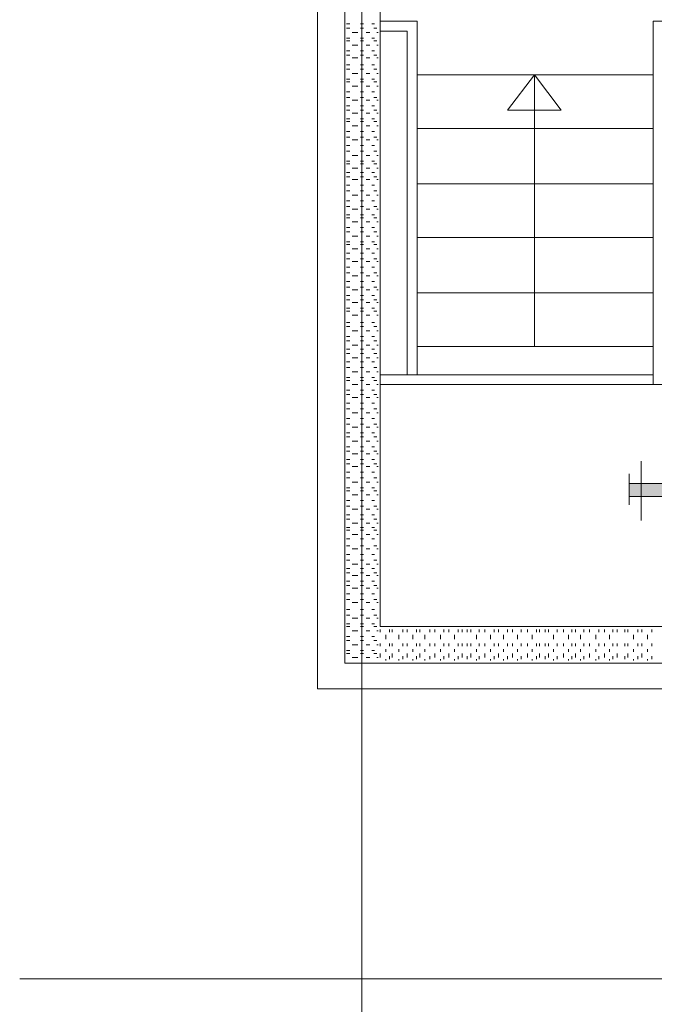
# Model space of a CAD drawing. Header units: metres. Extents: x -120 to -9, y 63 to 139.
# Tile 2 of 44: x -113.64 to -110.13, y 98.53 to 103.97. Entities that reach past the tile are written whole.
import ezdxf

# ---------------------------------------------------------------- set-up
doc = ezdxf.new("R2010")
doc.units = ezdxf.units.M
doc.header["$MEASUREMENT"] = 0
doc.layers.add('Level 1', color=1, linetype='Continuous', lineweight=0)

msp = doc.modelspace()

# ---------------------------------------------------------------- linework, layer by layer
at = {"layer": 'Level 1', "color": 11, "linetype": 'Continuous', "lineweight": 0}
for p, q in [((-111.745, 120.3835), (-111.745, 93.6647)), ((-113.6356, 98.6725), (-14.0965, 98.6725))]:
    msp.add_line(p, q, dxfattribs=at)
at = {"layer": 'Level 1', "color": 1, "linetype": 'Continuous', "lineweight": 0}
for p, q in [((-111.9911, 100.2741), (-111.9911, 106.4772)), ((-111.8387, 100.4147), (-111.8387, 106.2038)), ((-111.6434, 100.6178), (-111.6434, 106.2038)), ((-111.8309, 103.946), (-111.8114, 103.946)), ((-111.7528, 103.946), (-111.7372, 103.946)), ((-111.6903, 103.946), (-111.6747, 103.946)), ((-111.6434, 103.9616), (-111.4403, 103.9616)), ((-111.4403, 102.0085), (-111.4403, 103.9616)), ((-110.1356, 103.9616), (-109.3348, 103.9616)), ((-110.1356, 101.9538), (-110.1356, 103.9616)), ((-111.8309, 103.9225), (-111.8114, 103.9225)), ((-111.7997, 103.8991), (-111.7684, 103.8991)), ((-111.7528, 103.9225), (-111.7372, 103.9225)), ((-111.7216, 103.8991), (-111.702, 103.8991)), ((-111.6786, 103.9225), (-111.663, 103.9225)), ((-111.663, 103.8991), (-111.6552, 103.8991)), ((-111.495, 103.9069), (-111.6434, 103.9069)), ((-111.495, 103.9069), (-111.495, 102.0085)), ((-111.8309, 103.8678), (-111.8114, 103.8678)), ((-111.8309, 103.8522), (-111.8114, 103.8522)), ((-111.7997, 103.8288), (-111.7684, 103.8288)), ((-111.7528, 103.8678), (-111.7372, 103.8678)), ((-111.7528, 103.8522), (-111.7372, 103.8522)), ((-111.7216, 103.8288), (-111.702, 103.8288)), ((-111.6903, 103.8678), (-111.6747, 103.8678)), ((-111.6786, 103.8522), (-111.663, 103.8522)), ((-111.663, 103.8288), (-111.6552, 103.8288)), ((-111.8309, 103.7975), (-111.8114, 103.7975)), ((-111.8309, 103.7741), (-111.8114, 103.7741)), ((-111.7528, 103.7975), (-111.7372, 103.7975)), ((-111.7528, 103.7741), (-111.7372, 103.7741)), ((-111.6903, 103.7975), (-111.6747, 103.7975)), ((-111.6786, 103.7741), (-111.663, 103.7741)), ((-111.8309, 103.7194), (-111.8114, 103.7194)), ((-111.7997, 103.7585), (-111.7684, 103.7585)), ((-111.7528, 103.7194), (-111.7372, 103.7194)), ((-111.7216, 103.7585), (-111.702, 103.7585)), ((-111.6903, 103.7194), (-111.6747, 103.7194)), ((-111.663, 103.7585), (-111.6552, 103.7585)), ((-111.8309, 103.696), (-111.8114, 103.696)), ((-111.7997, 103.6725), (-111.7684, 103.6725)), ((-111.7528, 103.696), (-111.7372, 103.696)), ((-111.7216, 103.6725), (-111.702, 103.6725)), ((-111.6786, 103.696), (-111.663, 103.696)), ((-111.663, 103.6725), (-111.6552, 103.6725)), ((-111.4403, 103.6647), (-110.1356, 103.6647)), ((-110.9403, 103.4694), (-110.7919, 103.6647)), ((-110.7919, 103.6647), (-110.6434, 103.4694)), ((-110.7919, 103.6647), (-110.7919, 102.1647)), ((-111.8309, 103.6413), (-111.8114, 103.6413)), ((-111.8309, 103.6257), (-111.8114, 103.6257)), ((-111.7997, 103.6022), (-111.7684, 103.6022)), ((-111.7528, 103.6413), (-111.7372, 103.6413)), ((-111.7528, 103.6257), (-111.7372, 103.6257)), ((-111.7216, 103.6022), (-111.702, 103.6022)), ((-111.6903, 103.6413), (-111.6747, 103.6413)), ((-111.6786, 103.6257), (-111.663, 103.6257)), ((-111.663, 103.6022), (-111.6552, 103.6022)), ((-111.8309, 103.571), (-111.8114, 103.571)), ((-111.7528, 103.571), (-111.7372, 103.571)), ((-111.6903, 103.571), (-111.6747, 103.571)), ((-111.8309, 103.5397), (-111.8114, 103.5397)), ((-111.8309, 103.4928), (-111.8114, 103.4928)), ((-111.7997, 103.5241), (-111.7684, 103.5241)), ((-111.7528, 103.5397), (-111.7372, 103.5397)), ((-111.7528, 103.4928), (-111.7372, 103.4928)), ((-111.7216, 103.5241), (-111.702, 103.5241)), ((-111.6903, 103.4928), (-111.6747, 103.4928)), ((-111.6786, 103.5397), (-111.663, 103.5397)), ((-111.663, 103.5241), (-111.6552, 103.5241)), ((-111.8309, 103.4694), (-111.8114, 103.4694)), ((-111.7997, 103.4538), (-111.7684, 103.4538)), ((-111.7528, 103.4694), (-111.7372, 103.4694)), ((-111.7216, 103.4538), (-111.702, 103.4538)), ((-111.6786, 103.4694), (-111.663, 103.4694)), ((-111.663, 103.4538), (-111.6552, 103.4538)), ((-110.6434, 103.4694), (-110.9403, 103.4694)), ((-111.8309, 103.4225), (-111.8114, 103.4225)), ((-111.8309, 103.4069), (-111.8114, 103.4069)), ((-111.7997, 103.3835), (-111.7684, 103.3835)), ((-111.7528, 103.4225), (-111.7372, 103.4225)), ((-111.7528, 103.4069), (-111.7372, 103.4069)), ((-111.7216, 103.3835), (-111.702, 103.3835)), ((-111.6903, 103.4225), (-111.6747, 103.4225)), ((-111.6786, 103.4069), (-111.663, 103.4069)), ((-111.663, 103.3835), (-111.6552, 103.3835)), ((-111.8309, 103.3522), (-111.8114, 103.3522)), ((-111.7528, 103.3522), (-111.7372, 103.3522)), ((-111.6903, 103.3522), (-111.6747, 103.3522)), ((-111.4403, 103.3678), (-110.1356, 103.3678)), ((-111.8309, 103.321), (-111.8114, 103.321)), ((-111.8309, 103.2741), (-111.8114, 103.2741)), ((-111.7997, 103.3053), (-111.7684, 103.3053)), ((-111.7528, 103.321), (-111.7372, 103.321)), ((-111.7528, 103.2741), (-111.7372, 103.2741)), ((-111.7216, 103.3053), (-111.702, 103.3053)), ((-111.6903, 103.2741), (-111.6747, 103.2741)), ((-111.6786, 103.321), (-111.663, 103.321)), ((-111.663, 103.3053), (-111.6552, 103.3053)), ((-111.8309, 103.2428), (-111.8114, 103.2428)), ((-111.7997, 103.2194), (-111.7684, 103.2194)), ((-111.7528, 103.2428), (-111.7372, 103.2428)), ((-111.7216, 103.2194), (-111.702, 103.2194)), ((-111.6786, 103.2428), (-111.663, 103.2428)), ((-111.663, 103.2194), (-111.6552, 103.2194)), ((-111.8309, 103.1881), (-111.8114, 103.1881)), ((-111.8309, 103.1725), (-111.8114, 103.1725)), ((-111.7528, 103.1881), (-111.7372, 103.1881)), ((-111.7528, 103.1725), (-111.7372, 103.1725)), ((-111.6903, 103.1881), (-111.6747, 103.1881)), ((-111.6786, 103.1725), (-111.663, 103.1725)), ((-111.8309, 103.1257), (-111.8114, 103.1257)), ((-111.7997, 103.1491), (-111.7684, 103.1491)), ((-111.7528, 103.1257), (-111.7372, 103.1257)), ((-111.7216, 103.1491), (-111.702, 103.1491)), ((-111.6903, 103.1257), (-111.6747, 103.1257)), ((-111.663, 103.1491), (-111.6552, 103.1491)), ((-111.8309, 103.1022), (-111.8114, 103.1022)), ((-111.8309, 103.0553), (-111.8114, 103.0553)), ((-111.7997, 103.0866), (-111.7684, 103.0866)), ((-111.7528, 103.1022), (-111.7372, 103.1022)), ((-111.7528, 103.0553), (-111.7372, 103.0553)), ((-111.7216, 103.0866), (-111.702, 103.0866)), ((-111.6903, 103.0553), (-111.6747, 103.0553)), ((-111.6786, 103.1022), (-111.663, 103.1022)), ((-111.663, 103.0866), (-111.6552, 103.0866)), ((-111.4403, 103.0631), (-110.1356, 103.0631)), ((-111.8309, 103.0241), (-111.8114, 103.0241)), ((-111.7997, 103.0007), (-111.7684, 103.0007)), ((-111.7528, 103.0241), (-111.7372, 103.0241)), ((-111.7216, 103.0007), (-111.702, 103.0007)), ((-111.6786, 103.0241), (-111.663, 103.0241)), ((-111.663, 103.0007), (-111.6552, 103.0007)), ((-111.8309, 102.9694), (-111.8114, 102.9694)), ((-111.7528, 102.9694), (-111.7372, 102.9694)), ((-111.6903, 102.9694), (-111.6747, 102.9694)), ((-111.8309, 102.9381), (-111.8114, 102.9381)), ((-111.8309, 102.8913), (-111.8114, 102.8913)), ((-111.7997, 102.9225), (-111.7684, 102.9225)), ((-111.7528, 102.9381), (-111.7372, 102.9381)), ((-111.7528, 102.8913), (-111.7372, 102.8913)), ((-111.7216, 102.9225), (-111.702, 102.9225)), ((-111.6903, 102.8913), (-111.6747, 102.8913)), ((-111.6786, 102.9381), (-111.663, 102.9381)), ((-111.663, 102.9225), (-111.6552, 102.9225)), ((-111.8309, 102.8757), (-111.8114, 102.8757)), ((-111.7997, 102.8522), (-111.7684, 102.8522)), ((-111.7528, 102.8757), (-111.7372, 102.8757)), ((-111.7216, 102.8522), (-111.702, 102.8522)), ((-111.6786, 102.8757), (-111.663, 102.8757)), ((-111.663, 102.8522), (-111.6552, 102.8522)), ((-111.8309, 102.821), (-111.8114, 102.821)), ((-111.8309, 102.7975), (-111.8114, 102.7975)), ((-111.7528, 102.821), (-111.7372, 102.821)), ((-111.7528, 102.7975), (-111.7372, 102.7975)), ((-111.6903, 102.821), (-111.6747, 102.821)), ((-111.6786, 102.7975), (-111.663, 102.7975)), ((-111.8309, 102.7428), (-111.8114, 102.7428)), ((-111.7997, 102.7741), (-111.7684, 102.7741)), ((-111.7528, 102.7428), (-111.7372, 102.7428)), ((-111.7216, 102.7741), (-111.702, 102.7741)), ((-111.6903, 102.7428), (-111.6747, 102.7428)), ((-111.663, 102.7741), (-111.6552, 102.7741)), ((-111.4403, 102.7663), (-110.1356, 102.7663)), ((-111.8309, 102.7272), (-111.8114, 102.7272)), ((-111.8309, 102.6803), (-111.8114, 102.6803)), ((-111.7997, 102.7038), (-111.7684, 102.7038)), ((-111.7528, 102.7272), (-111.7372, 102.7272)), ((-111.7528, 102.6803), (-111.7372, 102.6803)), ((-111.7216, 102.7038), (-111.702, 102.7038)), ((-111.6903, 102.6803), (-111.6747, 102.6803)), ((-111.6786, 102.7272), (-111.663, 102.7272)), ((-111.663, 102.7038), (-111.6552, 102.7038)), ((-111.8309, 102.6491), (-111.8114, 102.6491)), ((-111.7997, 102.6335), (-111.7684, 102.6335)), ((-111.7528, 102.6491), (-111.7372, 102.6491)), ((-111.7216, 102.6335), (-111.702, 102.6335)), ((-111.6786, 102.6491), (-111.663, 102.6491)), ((-111.663, 102.6335), (-111.6552, 102.6335)), ((-111.8309, 102.6022), (-111.8114, 102.6022)), ((-111.8309, 102.571), (-111.8114, 102.571)), ((-111.7528, 102.6022), (-111.7372, 102.6022)), ((-111.7528, 102.571), (-111.7372, 102.571)), ((-111.6903, 102.6022), (-111.6747, 102.6022)), ((-111.6786, 102.571), (-111.663, 102.571)), ((-111.8309, 102.5241), (-111.8114, 102.5241)), ((-111.7997, 102.5553), (-111.7684, 102.5553)), ((-111.7528, 102.5241), (-111.7372, 102.5241)), ((-111.7216, 102.5553), (-111.702, 102.5553)), ((-111.6903, 102.5241), (-111.6747, 102.5241)), ((-111.663, 102.5553), (-111.6552, 102.5553)), ((-111.8309, 102.4928), (-111.8114, 102.4928)), ((-111.7997, 102.4772), (-111.7684, 102.4772)), ((-111.7528, 102.4928), (-111.7372, 102.4928)), ((-111.7216, 102.4772), (-111.702, 102.4772)), ((-111.6786, 102.4928), (-111.663, 102.4928)), ((-111.663, 102.4772), (-111.6552, 102.4772)), ((-111.4403, 102.4616), (-110.1356, 102.4616)), ((-111.8309, 102.446), (-111.8114, 102.446)), ((-111.8309, 102.4225), (-111.8114, 102.4225)), ((-111.7997, 102.4069), (-111.7684, 102.4069)), ((-111.7528, 102.446), (-111.7372, 102.446)), ((-111.7528, 102.4225), (-111.7372, 102.4225)), ((-111.7216, 102.4069), (-111.702, 102.4069)), ((-111.6903, 102.446), (-111.6747, 102.446)), ((-111.6786, 102.4225), (-111.663, 102.4225)), ((-111.663, 102.4069), (-111.6552, 102.4069)), ((-111.8309, 102.3757), (-111.8114, 102.3757)), ((-111.8309, 102.36), (-111.8114, 102.36)), ((-111.7528, 102.3757), (-111.7372, 102.3757)), ((-111.7528, 102.36), (-111.7372, 102.36)), ((-111.6903, 102.3757), (-111.6747, 102.3757)), ((-111.6786, 102.36), (-111.663, 102.36)), ((-111.8309, 102.2975), (-111.8114, 102.2975)), ((-111.7997, 102.3366), (-111.7684, 102.3366)), ((-111.7528, 102.2975), (-111.7372, 102.2975)), ((-111.7216, 102.3366), (-111.702, 102.3366)), ((-111.6903, 102.2975), (-111.6747, 102.2975)), ((-111.663, 102.3366), (-111.6552, 102.3366)), ((-111.8309, 102.2741), (-111.8114, 102.2741)), ((-111.7997, 102.2507), (-111.7684, 102.2507)), ((-111.7528, 102.2741), (-111.7372, 102.2741)), ((-111.7216, 102.2507), (-111.702, 102.2507)), ((-111.6786, 102.2741), (-111.663, 102.2741)), ((-111.663, 102.2507), (-111.6552, 102.2507)), ((-111.8309, 102.2194), (-111.8114, 102.2194)), ((-111.8309, 102.196), (-111.8114, 102.196)), ((-111.7528, 102.2194), (-111.7372, 102.2194)), ((-111.7528, 102.196), (-111.7372, 102.196)), ((-111.6903, 102.2194), (-111.6747, 102.2194)), ((-111.6786, 102.196), (-111.663, 102.196)), ((-111.8309, 102.1491), (-111.8114, 102.1491)), ((-111.7997, 102.1725), (-111.7684, 102.1725)), ((-111.7528, 102.1491), (-111.7372, 102.1491)), ((-111.7216, 102.1725), (-111.702, 102.1725)), ((-111.6903, 102.1491), (-111.6747, 102.1491)), ((-111.663, 102.1725), (-111.6552, 102.1725)), ((-111.4403, 102.1647), (-110.1356, 102.1647)), ((-111.8309, 102.1257), (-111.8114, 102.1257)), ((-111.8309, 102.0788), (-111.8114, 102.0788)), ((-111.7997, 102.1022), (-111.7684, 102.1022)), ((-111.7528, 102.1257), (-111.7372, 102.1257)), ((-111.7528, 102.0788), (-111.7372, 102.0788)), ((-111.7216, 102.1022), (-111.702, 102.1022)), ((-111.6903, 102.0788), (-111.6747, 102.0788)), ((-111.6786, 102.1257), (-111.663, 102.1257)), ((-111.663, 102.1022), (-111.6552, 102.1022)), ((-111.8309, 102.0475), (-111.8114, 102.0475)), ((-111.7997, 102.0241), (-111.7684, 102.0241)), ((-111.7528, 102.0475), (-111.7372, 102.0475)), ((-111.7216, 102.0241), (-111.702, 102.0241)), ((-111.6786, 102.0475), (-111.663, 102.0475)), ((-111.663, 102.0241), (-111.6552, 102.0241)), ((-111.8309, 101.9928), (-111.8114, 101.9928)), ((-111.8309, 101.9772), (-111.8114, 101.9772)), ((-111.7528, 101.9928), (-111.7372, 101.9928)), ((-111.7528, 101.9772), (-111.7372, 101.9772)), ((-111.6903, 101.9928), (-111.6747, 101.9928)), ((-111.6786, 101.9772), (-111.663, 101.9772)), ((-111.6434, 102.0085), (-110.1356, 102.0085)), ((-111.8309, 101.9225), (-111.8114, 101.9225)), ((-111.7997, 101.9538), (-111.7684, 101.9538)), ((-111.7528, 101.9225), (-111.7372, 101.9225)), ((-111.7216, 101.9538), (-111.702, 101.9538)), ((-111.6903, 101.9225), (-111.6747, 101.9225)), ((-111.663, 101.9538), (-111.6552, 101.9538)), ((-111.6434, 101.9538), (-110.1356, 101.9538)), ((-110.1356, 101.9538), (-109.3348, 101.9538)), ((-111.8309, 101.8991), (-111.8114, 101.8991)), ((-111.7997, 101.8835), (-111.7684, 101.8835)), ((-111.7528, 101.8991), (-111.7372, 101.8991)), ((-111.7216, 101.8835), (-111.702, 101.8835)), ((-111.6786, 101.8991), (-111.663, 101.8991)), ((-111.663, 101.8835), (-111.6552, 101.8835)), ((-111.8309, 101.8522), (-111.8114, 101.8522)), ((-111.8309, 101.821), (-111.8114, 101.821)), ((-111.7528, 101.8522), (-111.7372, 101.8522)), ((-111.7528, 101.821), (-111.7372, 101.821)), ((-111.6903, 101.8522), (-111.6747, 101.8522)), ((-111.6786, 101.821), (-111.663, 101.821)), ((-111.8309, 101.7663), (-111.8114, 101.7663)), ((-111.7997, 101.7975), (-111.7684, 101.7975)), ((-111.7528, 101.7663), (-111.7372, 101.7663)), ((-111.7216, 101.7975), (-111.702, 101.7975)), ((-111.6903, 101.7663), (-111.6747, 101.7663)), ((-111.663, 101.7975), (-111.6552, 101.7975)), ((-111.8309, 101.735), (-111.8114, 101.735)), ((-111.7997, 101.7194), (-111.7684, 101.7194)), ((-111.7528, 101.735), (-111.7372, 101.735)), ((-111.7216, 101.7194), (-111.702, 101.7194)), ((-111.6786, 101.735), (-111.663, 101.735)), ((-111.663, 101.7194), (-111.6552, 101.7194)), ((-111.8309, 101.6881), (-111.8114, 101.6881)), ((-111.8309, 101.6647), (-111.8114, 101.6647)), ((-111.7997, 101.6413), (-111.7684, 101.6413)), ((-111.7528, 101.6881), (-111.7372, 101.6881)), ((-111.7528, 101.6647), (-111.7372, 101.6647)), ((-111.7216, 101.6413), (-111.702, 101.6413)), ((-111.6903, 101.6881), (-111.6747, 101.6881)), ((-111.6786, 101.6647), (-111.663, 101.6647)), ((-111.663, 101.6413), (-111.6552, 101.6413)), ((-111.8309, 101.61), (-111.8114, 101.61)), ((-111.8309, 101.5866), (-111.8114, 101.5866)), ((-111.7528, 101.61), (-111.7372, 101.61)), ((-111.7528, 101.5866), (-111.7372, 101.5866)), ((-111.6903, 101.61), (-111.6747, 101.61)), ((-111.6786, 101.5866), (-111.663, 101.5866)), ((-111.8309, 101.5397), (-111.8114, 101.5397)), ((-111.7997, 101.571), (-111.7684, 101.571)), ((-111.7528, 101.5397), (-111.7372, 101.5397)), ((-111.7216, 101.571), (-111.702, 101.571)), ((-111.6903, 101.5397), (-111.6747, 101.5397)), ((-111.663, 101.571), (-111.6552, 101.571)), ((-110.202, 101.5319), (-110.202, 101.2038)), ((-111.8309, 101.5163), (-111.8114, 101.5163)), ((-111.7997, 101.5007), (-111.7684, 101.5007)), ((-111.7528, 101.5163), (-111.7372, 101.5163)), ((-111.7216, 101.5007), (-111.702, 101.5007)), ((-111.6786, 101.5163), (-111.663, 101.5163)), ((-111.663, 101.5007), (-111.6552, 101.5007)), ((-111.8309, 101.4694), (-111.8114, 101.4694)), ((-111.8309, 101.4381), (-111.8114, 101.4381)), ((-111.7528, 101.4694), (-111.7372, 101.4694)), ((-111.7528, 101.4381), (-111.7372, 101.4381)), ((-111.6903, 101.4694), (-111.6747, 101.4694)), ((-111.6786, 101.4381), (-111.663, 101.4381)), ((-110.2684, 101.2897), (-110.2684, 101.4616)), ((-111.8309, 101.3835), (-111.8114, 101.3835)), ((-111.7997, 101.4147), (-111.7684, 101.4147)), ((-111.7528, 101.3835), (-111.7372, 101.3835)), ((-111.7216, 101.4147), (-111.702, 101.4147)), ((-111.6903, 101.3835), (-111.6747, 101.3835)), ((-111.663, 101.4147), (-111.6552, 101.4147)), ((-111.8309, 101.3678), (-111.8114, 101.3678)), ((-111.7997, 101.3444), (-111.7684, 101.3444)), ((-111.7528, 101.3678), (-111.7372, 101.3678)), ((-111.7216, 101.3444), (-111.702, 101.3444)), ((-111.6786, 101.3678), (-111.663, 101.3678)), ((-111.663, 101.3444), (-111.6552, 101.3444)), ((-111.8309, 101.3131), (-111.8114, 101.3131)), ((-111.8309, 101.2819), (-111.8114, 101.2819)), ((-111.7997, 101.2663), (-111.7684, 101.2663)), ((-111.7528, 101.3131), (-111.7372, 101.3131)), ((-111.7528, 101.2819), (-111.7372, 101.2819)), ((-111.7216, 101.2663), (-111.702, 101.2663)), ((-111.6903, 101.3131), (-111.6747, 101.3131)), ((-111.6786, 101.2819), (-111.663, 101.2819)), ((-111.663, 101.2663), (-111.6552, 101.2663)), ((-111.8309, 101.235), (-111.8114, 101.235)), ((-111.8309, 101.2116), (-111.8114, 101.2116)), ((-111.7528, 101.235), (-111.7372, 101.235)), ((-111.7528, 101.2116), (-111.7372, 101.2116)), ((-111.6903, 101.235), (-111.6747, 101.235)), ((-111.6786, 101.2116), (-111.663, 101.2116)), ((-111.8309, 101.1647), (-111.8114, 101.1647)), ((-111.7997, 101.1881), (-111.7684, 101.1881)), ((-111.7528, 101.1647), (-111.7372, 101.1647)), ((-111.7216, 101.1881), (-111.702, 101.1881)), ((-111.6903, 101.1647), (-111.6747, 101.1647)), ((-111.663, 101.1881), (-111.6552, 101.1881)), ((-111.8309, 101.1491), (-111.8114, 101.1491)), ((-111.8309, 101.1022), (-111.8114, 101.1022)), ((-111.7997, 101.1257), (-111.7684, 101.1257)), ((-111.7528, 101.1491), (-111.7372, 101.1491)), ((-111.7528, 101.1022), (-111.7372, 101.1022)), ((-111.7216, 101.1257), (-111.702, 101.1257)), ((-111.6903, 101.1022), (-111.6747, 101.1022)), ((-111.6786, 101.1491), (-111.663, 101.1491)), ((-111.663, 101.1257), (-111.6552, 101.1257)), ((-111.8309, 101.0631), (-111.8114, 101.0631)), ((-111.7997, 101.0475), (-111.7684, 101.0475)), ((-111.7528, 101.0631), (-111.7372, 101.0631)), ((-111.7216, 101.0475), (-111.702, 101.0475)), ((-111.6786, 101.0631), (-111.663, 101.0631)), ((-111.663, 101.0475), (-111.6552, 101.0475)), ((-111.8309, 101.0163), (-111.8114, 101.0163)), ((-111.7528, 101.0163), (-111.7372, 101.0163)), ((-111.6903, 101.0163), (-111.6747, 101.0163)), ((-111.8309, 100.985), (-111.8114, 100.985)), ((-111.8309, 100.9381), (-111.8114, 100.9381)), ((-111.7997, 100.9616), (-111.7684, 100.9616)), ((-111.7528, 100.985), (-111.7372, 100.985)), ((-111.7528, 100.9381), (-111.7372, 100.9381)), ((-111.7216, 100.9616), (-111.702, 100.9616)), ((-111.6903, 100.9381), (-111.6747, 100.9381)), ((-111.6786, 100.985), (-111.663, 100.985)), ((-111.663, 100.9616), (-111.6552, 100.9616)), ((-111.8309, 100.9147), (-111.8114, 100.9147)), ((-111.7997, 100.8991), (-111.7684, 100.8991)), ((-111.7528, 100.9147), (-111.7372, 100.9147)), ((-111.7216, 100.8991), (-111.702, 100.8991)), ((-111.6786, 100.9147), (-111.663, 100.9147)), ((-111.663, 100.8991), (-111.6552, 100.8991)), ((-111.8309, 100.8678), (-111.8114, 100.8678)), ((-111.8309, 100.8444), (-111.8114, 100.8444)), ((-111.7997, 100.8288), (-111.7684, 100.8288)), ((-111.7528, 100.8678), (-111.7372, 100.8678)), ((-111.7528, 100.8444), (-111.7372, 100.8444)), ((-111.7216, 100.8288), (-111.702, 100.8288)), ((-111.6903, 100.8678), (-111.6747, 100.8678)), ((-111.6786, 100.8444), (-111.663, 100.8444)), ((-111.663, 100.8288), (-111.6552, 100.8288)), ((-111.8309, 100.7975), (-111.8114, 100.7975)), ((-111.7528, 100.7975), (-111.7372, 100.7975)), ((-111.6903, 100.7975), (-111.6747, 100.7975)), ((-111.8309, 100.7663), (-111.8114, 100.7663)), ((-111.7997, 100.7507), (-111.7684, 100.7507)), ((-111.7528, 100.7663), (-111.7372, 100.7663)), ((-111.7216, 100.7507), (-111.702, 100.7507)), ((-111.6786, 100.7663), (-111.663, 100.7663)), ((-111.663, 100.7507), (-111.6552, 100.7507)), ((-111.8309, 100.7116), (-111.8114, 100.7116)), ((-111.8309, 100.6803), (-111.8114, 100.6803)), ((-111.7997, 100.6647), (-111.7684, 100.6647)), ((-111.7528, 100.7116), (-111.7372, 100.7116)), ((-111.7528, 100.6803), (-111.7372, 100.6803)), ((-111.7216, 100.6647), (-111.702, 100.6647)), ((-111.6903, 100.7116), (-111.6747, 100.7116)), ((-111.6786, 100.6803), (-111.663, 100.6803)), ((-111.663, 100.6647), (-111.6552, 100.6647)), ((-111.8309, 100.6335), (-111.8114, 100.6335)), ((-111.8309, 100.6178), (-111.8114, 100.6178)), ((-111.7528, 100.6335), (-111.7372, 100.6335)), ((-111.7528, 100.6178), (-111.7372, 100.6178)), ((-111.6903, 100.6335), (-111.6747, 100.6335)), ((-111.6786, 100.6178), (-111.663, 100.6178)), ((-111.6434, 100.6178), (-109.0341, 100.6178)), ((-111.8309, 100.5631), (-111.8114, 100.5631)), ((-111.7997, 100.5944), (-111.7684, 100.5944)), ((-111.7528, 100.5631), (-111.7372, 100.5631)), ((-111.7216, 100.5944), (-111.702, 100.5944)), ((-111.6903, 100.5631), (-111.6747, 100.5631)), ((-111.663, 100.5944), (-111.6552, 100.5944)), ((-111.6434, 100.6022), (-111.6434, 100.5866)), ((-111.6122, 100.571), (-111.6122, 100.5475)), ((-111.5927, 100.6022), (-111.5927, 100.5866)), ((-111.577, 100.6022), (-111.577, 100.5866)), ((-111.5419, 100.571), (-111.5419, 100.5475)), ((-111.5184, 100.6022), (-111.5184, 100.5866)), ((-111.495, 100.6022), (-111.495, 100.5866)), ((-111.4637, 100.571), (-111.4637, 100.5475)), ((-111.4442, 100.6022), (-111.4442, 100.5866)), ((-111.4247, 100.6022), (-111.4247, 100.5866)), ((-111.3973, 100.571), (-111.3973, 100.5475)), ((-111.37, 100.6022), (-111.37, 100.5866)), ((-111.3427, 100.6022), (-111.3427, 100.5866)), ((-111.3114, 100.571), (-111.3114, 100.5475)), ((-111.2919, 100.6022), (-111.2919, 100.5866)), ((-111.2645, 100.6022), (-111.2645, 100.5866)), ((-111.2333, 100.571), (-111.2333, 100.5475)), ((-111.2137, 100.6022), (-111.2137, 100.5866)), ((-111.1903, 100.6022), (-111.1903, 100.5866)), ((-111.163, 100.6022), (-111.163, 100.5866)), ((-111.1434, 100.6022), (-111.1434, 100.5866)), ((-111.1122, 100.571), (-111.1122, 100.5475)), ((-111.0966, 100.6022), (-111.0966, 100.5866)), ((-111.0653, 100.6022), (-111.0653, 100.5866)), ((-111.0341, 100.571), (-111.0341, 100.5475)), ((-111.0145, 100.6022), (-111.0145, 100.5866)), ((-110.9911, 100.6022), (-110.9911, 100.5866)), ((-110.9637, 100.571), (-110.9637, 100.5475)), ((-110.9403, 100.6022), (-110.9403, 100.5866)), ((-110.913, 100.6022), (-110.913, 100.5866)), ((-110.8856, 100.571), (-110.8856, 100.5475)), ((-110.8661, 100.6022), (-110.8661, 100.5866)), ((-110.8309, 100.6022), (-110.8309, 100.5866)), ((-110.8036, 100.571), (-110.8036, 100.5475)), ((-110.7802, 100.6022), (-110.7802, 100.5866)), ((-110.7645, 100.6022), (-110.7645, 100.5866)), ((-110.7333, 100.6022), (-110.7333, 100.5866)), ((-110.7137, 100.6022), (-110.7137, 100.5866)), ((-110.6864, 100.571), (-110.6864, 100.5475)), ((-110.6669, 100.6022), (-110.6669, 100.5866)), ((-110.6317, 100.6022), (-110.6317, 100.5866)), ((-110.6044, 100.571), (-110.6044, 100.5475)), ((-110.5848, 100.6022), (-110.5848, 100.5866)), ((-110.5653, 100.6022), (-110.5653, 100.5866)), ((-110.538, 100.571), (-110.538, 100.5475)), ((-110.5184, 100.6022), (-110.5184, 100.5866)), ((-110.4872, 100.6022), (-110.4872, 100.5866)), ((-110.452, 100.571), (-110.452, 100.5475)), ((-110.4364, 100.6022), (-110.4364, 100.5866)), ((-110.4052, 100.6022), (-110.4052, 100.5866)), ((-110.3778, 100.571), (-110.3778, 100.5475)), ((-110.3583, 100.6022), (-110.3583, 100.5866)), ((-110.3348, 100.6022), (-110.3348, 100.5866)), ((-110.2919, 100.6022), (-110.2919, 100.5866)), ((-110.2763, 100.6022), (-110.2763, 100.5866)), ((-110.245, 100.571), (-110.245, 100.5475)), ((-110.2216, 100.6022), (-110.2216, 100.5866)), ((-110.1981, 100.6022), (-110.1981, 100.5866)), ((-110.1669, 100.571), (-110.1669, 100.5475)), ((-110.1434, 100.6022), (-110.1434, 100.5866)), ((-111.8309, 100.5397), (-111.8114, 100.5397)), ((-111.7997, 100.5163), (-111.7684, 100.5163)), ((-111.7528, 100.5397), (-111.7372, 100.5397)), ((-111.7216, 100.5163), (-111.702, 100.5163)), ((-111.6786, 100.5397), (-111.663, 100.5397)), ((-111.663, 100.5163), (-111.6552, 100.5163)), ((-111.6434, 100.5241), (-111.6434, 100.5085)), ((-111.5927, 100.5241), (-111.5927, 100.5085)), ((-111.577, 100.5241), (-111.577, 100.5085)), ((-111.5184, 100.5241), (-111.5184, 100.5085)), ((-111.495, 100.5241), (-111.495, 100.5085)), ((-111.4442, 100.5241), (-111.4442, 100.5085)), ((-111.4247, 100.5241), (-111.4247, 100.5085)), ((-111.37, 100.5241), (-111.37, 100.5085)), ((-111.3427, 100.5241), (-111.3427, 100.5085)), ((-111.2919, 100.5241), (-111.2919, 100.5085)), ((-111.2645, 100.5241), (-111.2645, 100.5085)), ((-111.2137, 100.5241), (-111.2137, 100.5085)), ((-111.1903, 100.5241), (-111.1903, 100.5085)), ((-111.163, 100.5241), (-111.163, 100.5085)), ((-111.1434, 100.5241), (-111.1434, 100.5085)), ((-111.0966, 100.5241), (-111.0966, 100.5085)), ((-111.0653, 100.5241), (-111.0653, 100.5085)), ((-111.0145, 100.5241), (-111.0145, 100.5085)), ((-110.9911, 100.5241), (-110.9911, 100.5085)), ((-110.9403, 100.5241), (-110.9403, 100.5085)), ((-110.913, 100.5241), (-110.913, 100.5085)), ((-110.8661, 100.5241), (-110.8661, 100.5085)), ((-110.8309, 100.5241), (-110.8309, 100.5085)), ((-110.7802, 100.5241), (-110.7802, 100.5085)), ((-110.7645, 100.5241), (-110.7645, 100.5085)), ((-110.7333, 100.5241), (-110.7333, 100.5085)), ((-110.7137, 100.5241), (-110.7137, 100.5085)), ((-110.6669, 100.5241), (-110.6669, 100.5085)), ((-110.6317, 100.5241), (-110.6317, 100.5085)), ((-110.5848, 100.5241), (-110.5848, 100.5085)), ((-110.5653, 100.5241), (-110.5653, 100.5085)), ((-110.5184, 100.5241), (-110.5184, 100.5085)), ((-110.4872, 100.5241), (-110.4872, 100.5085)), ((-110.4364, 100.5241), (-110.4364, 100.5085)), ((-110.4052, 100.5241), (-110.4052, 100.5085)), ((-110.3583, 100.5241), (-110.3583, 100.5085)), ((-110.3348, 100.5241), (-110.3348, 100.5085)), ((-110.2919, 100.5241), (-110.2919, 100.5085)), ((-110.2763, 100.5241), (-110.2763, 100.5085)), ((-110.2216, 100.5241), (-110.2216, 100.5085)), ((-110.1981, 100.5241), (-110.1981, 100.5085)), ((-110.1434, 100.5241), (-110.1434, 100.5085)), ((-111.8309, 100.485), (-111.8114, 100.485)), ((-111.8309, 100.4694), (-111.8114, 100.4694)), ((-111.7997, 100.446), (-111.7684, 100.446)), ((-111.7528, 100.485), (-111.7372, 100.485)), ((-111.7528, 100.4694), (-111.7372, 100.4694)), ((-111.7216, 100.446), (-111.702, 100.446)), ((-111.6903, 100.485), (-111.6747, 100.485)), ((-111.6786, 100.4694), (-111.663, 100.4694)), ((-111.663, 100.446), (-111.6552, 100.446)), ((-111.6434, 100.4694), (-111.6434, 100.446)), ((-111.6122, 100.4928), (-111.6122, 100.4772)), ((-111.5927, 100.4538), (-111.5927, 100.4381)), ((-111.577, 100.4694), (-111.577, 100.446)), ((-111.5419, 100.4928), (-111.5419, 100.4772)), ((-111.5184, 100.4538), (-111.5184, 100.4381)), ((-111.495, 100.4694), (-111.495, 100.446)), ((-111.4637, 100.4928), (-111.4637, 100.4772)), ((-111.4442, 100.4538), (-111.4442, 100.4381)), ((-111.4247, 100.4694), (-111.4247, 100.446)), ((-111.3973, 100.4928), (-111.3973, 100.4772)), ((-111.37, 100.4538), (-111.37, 100.4381)), ((-111.3427, 100.4694), (-111.3427, 100.446)), ((-111.3114, 100.4928), (-111.3114, 100.4772)), ((-111.2919, 100.4538), (-111.2919, 100.4381)), ((-111.2645, 100.4694), (-111.2645, 100.446)), ((-111.2333, 100.4928), (-111.2333, 100.4772)), ((-111.2137, 100.4538), (-111.2137, 100.4381)), ((-111.1903, 100.4694), (-111.1903, 100.446)), ((-111.163, 100.4538), (-111.163, 100.4381)), ((-111.1434, 100.4694), (-111.1434, 100.446)), ((-111.1122, 100.4928), (-111.1122, 100.4772)), ((-111.0966, 100.4538), (-111.0966, 100.4381)), ((-111.0653, 100.4694), (-111.0653, 100.446)), ((-111.0341, 100.4928), (-111.0341, 100.4772)), ((-111.0145, 100.4538), (-111.0145, 100.4381)), ((-110.9911, 100.4694), (-110.9911, 100.446)), ((-110.9637, 100.4928), (-110.9637, 100.4772)), ((-110.9403, 100.4538), (-110.9403, 100.4381)), ((-110.913, 100.4694), (-110.913, 100.446)), ((-110.8856, 100.4928), (-110.8856, 100.4772)), ((-110.8661, 100.4538), (-110.8661, 100.4381)), ((-110.8309, 100.4694), (-110.8309, 100.446)), ((-110.8036, 100.4928), (-110.8036, 100.4772)), ((-110.7802, 100.4538), (-110.7802, 100.4381)), ((-110.7645, 100.4694), (-110.7645, 100.446)), ((-110.7333, 100.4538), (-110.7333, 100.4381)), ((-110.7137, 100.4694), (-110.7137, 100.446)), ((-110.6864, 100.4928), (-110.6864, 100.4772)), ((-110.6669, 100.4538), (-110.6669, 100.4381)), ((-110.6317, 100.4694), (-110.6317, 100.446)), ((-110.6044, 100.4928), (-110.6044, 100.4772)), ((-110.5848, 100.4538), (-110.5848, 100.4381)), ((-110.5653, 100.4694), (-110.5653, 100.446)), ((-110.538, 100.4928), (-110.538, 100.4772)), ((-110.5184, 100.4538), (-110.5184, 100.4381)), ((-110.4872, 100.4694), (-110.4872, 100.446)), ((-110.452, 100.4928), (-110.452, 100.4772)), ((-110.4364, 100.4538), (-110.4364, 100.4381)), ((-110.4052, 100.4694), (-110.4052, 100.446)), ((-110.3778, 100.4928), (-110.3778, 100.4772)), ((-110.3583, 100.4538), (-110.3583, 100.4381)), ((-110.3348, 100.4694), (-110.3348, 100.446)), ((-110.2919, 100.4538), (-110.2919, 100.4381)), ((-110.2763, 100.4694), (-110.2763, 100.446)), ((-110.245, 100.4928), (-110.245, 100.4772)), ((-110.2216, 100.4538), (-110.2216, 100.4381)), ((-110.1981, 100.4694), (-110.1981, 100.446)), ((-110.1669, 100.4928), (-110.1669, 100.4772)), ((-110.1434, 100.4538), (-110.1434, 100.4381)), ((-109.0341, 100.4147), (-111.8387, 100.4147)), ((-111.8309, 100.4147), (-111.8114, 100.4147)), ((-111.7528, 100.4147), (-111.7372, 100.4147)), ((-111.6903, 100.4147), (-111.6747, 100.4147)), ((-111.6122, 100.4381), (-111.6122, 100.4303)), ((-111.5419, 100.4381), (-111.5419, 100.4303)), ((-111.4637, 100.4381), (-111.4637, 100.4303)), ((-111.3973, 100.4381), (-111.3973, 100.4303)), ((-111.3114, 100.4381), (-111.3114, 100.4303)), ((-111.2333, 100.4381), (-111.2333, 100.4303)), ((-111.1122, 100.4381), (-111.1122, 100.4303)), ((-111.0341, 100.4381), (-111.0341, 100.4303)), ((-110.9637, 100.4381), (-110.9637, 100.4303)), ((-110.8856, 100.4381), (-110.8856, 100.4303)), ((-110.8036, 100.4381), (-110.8036, 100.4303)), ((-110.6864, 100.4381), (-110.6864, 100.4303)), ((-110.6044, 100.4381), (-110.6044, 100.4303)), ((-110.538, 100.4381), (-110.538, 100.4303)), ((-110.452, 100.4381), (-110.452, 100.4303)), ((-110.3778, 100.4381), (-110.3778, 100.4303)), ((-110.245, 100.4381), (-110.245, 100.4303)), ((-110.1669, 100.4381), (-110.1669, 100.4303)), ((-107.9872, 100.2741), (-111.9911, 100.2741))]:
    msp.add_line(p, q, dxfattribs=at)
at = {"layer": 'Level 1', "color": 1, "linetype": 'Continuous', "lineweight": 0, "extrusion": (0, 0, -1)}
msp.add_solid([(109.9091, 101.4069), (110.2684, 101.4069), (109.9091, 101.3366), (110.2684, 101.3366)], dxfattribs=at)
at = {"layer": 'Level 1', "color": 1, "linetype": 'Continuous', "lineweight": 0}
msp.add_3dface([(-109.9091, 101.4069), (-110.2684, 101.4069), (-110.2684, 101.3366), (-109.9091, 101.3366)], dxfattribs=at)

doc.saveas('drawing.dxf')
